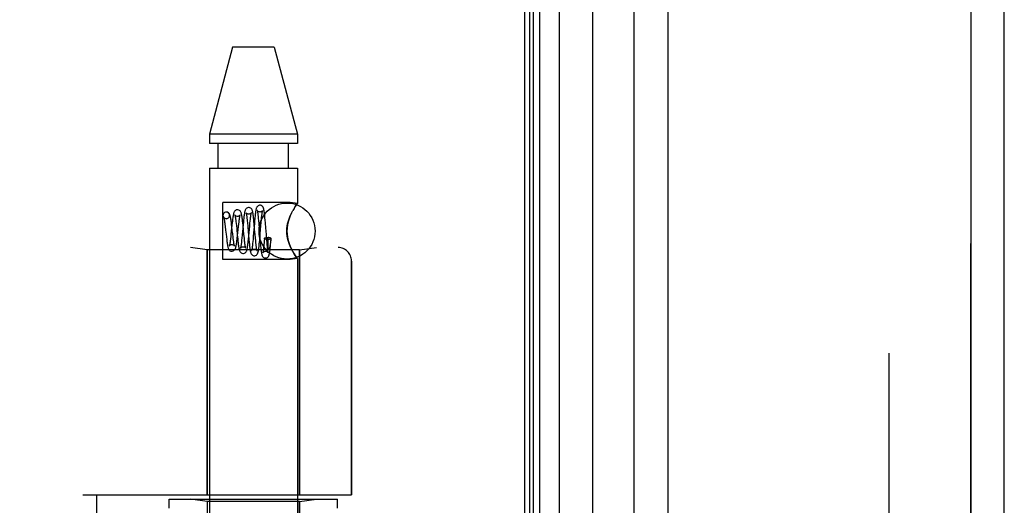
# Model space of a CAD drawing. Header units: inches. Extents: x 0 to 227, y 0 to 147.
# Tile 121 of 256: x 24.09 to 26.28, y 97.52 to 98.6. Entities that reach past the tile are written whole.
import ezdxf

# ---------------------------------------------------------------- set-up
doc = ezdxf.new("R2010")
doc.units = ezdxf.units.IN
doc.header["$LTSCALE"] = 12.466667
doc.header["$MEASUREMENT"] = 0
doc.linetypes.add('HIDDEN', pattern=[0.2, 0.1, -0.1])
doc.layers.get('0').update_dxf_attribs({"linetype": 'CONTINUOUS'})
for name, color, linetype in [('DEFAULT_2', 8, 'HIDDEN'), ('LEFTHAND_DOOR_ASSEMBLY', 7, 'CONTINUOUS'), ('RIGHTHAND_DOOR_ASSEMBLY', 7, 'CONTINUOUS')]:
    doc.layers.add(name, color=color, linetype=linetype)

msp = doc.modelspace()

# ---------------------------------------------------------------- linework, layer by layer
at = {"color": 3, "linetype": 'Continuous'}
msp.add_line((25.211, 101.5134), (25.211, 41.7214), dxfattribs=at)
at = {"layer": 'DEFAULT_2', "color": 8, "linetype": 'HIDDEN'}
msp.add_line((26.0235, 100.3518), (26.0235, 42.8829), dxfattribs=at)
at = {"layer": 'LEFTHAND_DOOR_ASSEMBLY', "color": 7, "linetype": 'Continuous'}
for p, q in [((25.2887, 101.2828), (25.2887, 41.952)), ((25.2229, 41.9701), (25.2229, 101.2647)), ((25.2316, 41.9677), (25.2316, 101.2671)), ((25.2453, 41.961), (25.2453, 101.2738)), ((25.3639, 41.9804), (25.3639, 101.2544))]:
    msp.add_line(p, q, dxfattribs=at)
at = {"layer": 'LEFTHAND_DOOR_ASSEMBLY', "color": 3, "linetype": 'Continuous'}
for p, q in [((25.456, 42.0024), (25.456, 101.2324)), ((26.281, 42.0024), (26.281, 101.2324))]:
    msp.add_line(p, q, dxfattribs=at)
at = {"layer": 'LEFTHAND_DOOR_ASSEMBLY', "color": 8, "linetype": 'HIDDEN'}
for p, q in [((25.531, 101.2324), (25.531, 42.0024)), ((26.206, 42.0024), (26.206, 101.2324)), ((24.5605, 98.5404), (24.509, 98.3463)), ((24.6535, 98.5404), (24.5605, 98.5404)), ((24.6535, 98.5404), (24.705, 98.3463)), ((24.509, 98.3463), (24.509, 98.3254)), ((24.705, 98.3463), (24.509, 98.3463)), ((24.705, 98.3463), (24.705, 98.3254)), ((24.705, 98.3254), (24.509, 98.3254)), ((24.5285, 98.2704), (24.5285, 98.3254)), ((24.6855, 98.2704), (24.6855, 98.3254)), ((24.509, 98.2704), (24.509, 95.4224)), ((24.509, 98.2704), (24.705, 98.2704)), ((24.705, 98.2704), (24.705, 98.1918)), ((24.539, 98.0669), (24.539, 98.1939)), ((24.689, 98.1939), (24.539, 98.1939)), ((24.705, 98.1918), (24.689, 98.1939)), ((24.7037, 98.1901), (24.7047, 98.1914)), ((24.5465, 98.1729), (24.5451, 98.1727)), ((24.5466, 98.1729), (24.5451, 98.1727)), ((24.6175, 98.1624), (24.6179, 98.1585)), ((24.6332, 98.1546), (24.6327, 98.16)), ((24.6919, 98.1706), (24.689, 98.1643)), ((24.5435, 98.1455), (24.5441, 98.1405)), ((24.5441, 98.1405), (24.5451, 98.1321)), ((24.5465, 98.1579), (24.5479, 98.1581)), ((24.5479, 98.158), (24.5466, 98.1579)), ((24.5591, 98.1436), (24.557, 98.1234)), ((24.5591, 98.1401), (24.5585, 98.1454)), ((24.568, 98.1518), (24.5685, 98.1476)), ((24.5685, 98.1476), (24.569, 98.143)), ((24.569, 98.143), (24.5698, 98.1354)), ((24.5717, 98.1205), (24.5738, 98.1409)), ((24.5738, 98.1409), (24.5744, 98.1461)), ((24.5841, 98.1445), (24.582, 98.1221)), ((24.584, 98.1428), (24.5834, 98.1487)), ((24.586, 98.1224), (24.584, 98.1428)), ((24.5846, 98.1502), (24.5841, 98.1445)), ((24.5928, 98.1569), (24.5932, 98.1529)), ((24.5932, 98.1529), (24.5936, 98.1485)), ((24.5936, 98.1485), (24.5943, 98.1413)), ((24.5966, 98.1187), (24.5988, 98.1424)), ((24.5988, 98.1424), (24.5993, 98.1477)), ((24.5993, 98.1477), (24.5998, 98.1526)), ((24.6091, 98.1472), (24.6068, 98.1189)), ((24.6083, 98.1515), (24.6078, 98.1567)), ((24.6088, 98.146), (24.6083, 98.1515)), ((24.6098, 98.1345), (24.6088, 98.146)), ((24.6096, 98.1528), (24.6091, 98.1472)), ((24.6179, 98.1585), (24.6183, 98.1541)), ((24.6183, 98.1541), (24.6189, 98.147)), ((24.6189, 98.147), (24.6198, 98.1364)), ((24.6215, 98.1159), (24.6237, 98.1423)), ((24.6237, 98.1423), (24.6244, 98.1502)), ((24.6244, 98.1502), (24.6248, 98.155)), ((24.6337, 98.1488), (24.6332, 98.1546)), ((24.6347, 98.1367), (24.6337, 98.1488)), ((24.5451, 98.1321), (24.5461, 98.1232)), ((24.5461, 98.1232), (24.5467, 98.1173)), ((24.5467, 98.1173), (24.5474, 98.1118)), ((24.557, 98.1234), (24.5565, 98.1182)), ((24.5622, 98.1127), (24.5617, 98.117)), ((24.5698, 98.1354), (24.5711, 98.1214)), ((24.5711, 98.1214), (24.572, 98.113)), ((24.582, 98.1221), (24.5813, 98.1145)), ((24.5868, 98.1146), (24.586, 98.1224)), ((24.596, 98.1223), (24.597, 98.111)), ((24.596, 98.1127), (24.5966, 98.1187)), ((24.6068, 98.1189), (24.6062, 98.1115)), ((24.6198, 98.1364), (24.6214, 98.1159)), ((24.6367, 98.111), (24.6359, 98.1218)), ((24.639, 98.1162), (24.6397, 98.1162)), ((24.6397, 98.1136), (24.6397, 98.1162)), ((24.572, 98.113), (24.5725, 98.1077)), ((24.5873, 98.1098), (24.5868, 98.1146)), ((24.597, 98.111), (24.5975, 98.1055)), ((24.5975, 98.1055), (24.598, 98.1004)), ((24.6062, 98.1115), (24.6057, 98.1069)), ((24.6122, 98.1083), (24.6115, 98.1154)), ((24.6126, 98.1041), (24.6122, 98.1083)), ((24.613, 98.1002), (24.6126, 98.1041)), ((24.621, 98.1102), (24.6215, 98.1159)), ((24.6214, 98.1159), (24.6221, 98.1072)), ((24.6221, 98.1072), (24.6226, 98.1017)), ((24.6226, 98.1017), (24.6231, 98.0965)), ((24.6307, 98.1042), (24.6303, 98.1001)), ((24.6311, 98.1085), (24.6307, 98.1042)), ((24.6315, 98.1139), (24.6311, 98.1085)), ((24.6374, 98.1039), (24.6367, 98.111)), ((24.6378, 98.0996), (24.6374, 98.1039)), ((24.6381, 98.0957), (24.6378, 98.0996)), ((24.6397, 98.1102), (24.6397, 98.1136)), ((24.6397, 98.1073), (24.6397, 98.1102)), ((24.6397, 98.1048), (24.6397, 98.1073)), ((24.6397, 98.1033), (24.6397, 98.1048)), ((24.6397, 98.102), (24.6397, 98.1033)), ((24.6398, 98.1008), (24.6397, 98.102)), ((24.6398, 98.0998), (24.6398, 98.1008)), ((24.6398, 98.0988), (24.6398, 98.0998)), ((24.6399, 98.098), (24.6398, 98.0988)), ((24.6399, 98.0973), (24.6399, 98.098)), ((24.6399, 98.0966), (24.6399, 98.0973)), ((24.64, 98.096), (24.6399, 98.0966)), ((24.64, 98.0955), (24.64, 98.096)), ((24.6451, 98.1053), (24.6449, 98.1036)), ((24.6453, 98.1073), (24.6451, 98.1053)), ((24.6456, 98.1094), (24.6453, 98.1073)), ((24.6453, 98.1006), (24.6458, 98.1057)), ((24.6458, 98.1119), (24.6456, 98.1094)), ((24.6461, 98.1146), (24.6458, 98.1119)), ((24.6458, 98.1057), (24.6464, 98.1138)), ((24.689, 98.0964), (24.6919, 98.0901)), ((22.732, 98.0936), (24.7957, 98.0936)), ((24.504, 98.0884), (24.4665, 98.0936)), ((24.504, 98.0884), (24.504, 97.5424)), ((24.71, 98.0884), (24.504, 98.0884)), ((24.71, 98.0884), (24.7475, 98.0936)), ((24.71, 98.0884), (24.71, 97.5424)), ((24.689, 98.0669), (24.539, 98.0669)), ((24.705, 98.0689), (24.689, 98.0669)), ((24.705, 98.0689), (24.7047, 98.0694)), ((24.705, 98.0689), (24.705, 95.4224)), ((24.8257, 98.0636), (24.8257, 97.5424)), ((24.227, 97.5424), (24.8257, 97.5424)), ((24.257, 95.9424), (24.257, 97.5424)), ((24.4195, 97.5124), (24.4195, 97.5324)), ((24.4195, 97.5324), (24.7945, 97.5324)), ((24.504, 97.5271), (24.4665, 97.5324)), ((24.504, 95.9577), (24.504, 97.5271)), ((24.71, 97.5271), (24.504, 97.5271)), ((24.71, 97.5271), (24.7475, 97.5324)), ((24.71, 96.8254), (24.71, 97.5271)), ((24.7945, 97.5124), (24.7945, 97.5324))]:
    msp.add_line(p, q, dxfattribs=at)
for points in [[(24.5965, 98.1829), (24.5958, 98.1829), (24.594, 98.1825), (24.5923, 98.1816), (24.591, 98.1805), (24.59, 98.1794), (24.5893, 98.1783), (24.5888, 98.1772), (24.5884, 98.1762), (24.5881, 98.175), (24.5878, 98.1738), (24.5875, 98.1724), (24.5872, 98.1709), (24.5869, 98.1692), (24.5866, 98.1673), (24.5863, 98.1653), (24.586, 98.1631), (24.5857, 98.1607), (24.5854, 98.1582), (24.5852, 98.1556), (24.5846, 98.1502)], [(24.6078, 98.1567), (24.6075, 98.1591), (24.6073, 98.1614), (24.607, 98.1635), (24.6067, 98.1656), (24.6065, 98.1675), (24.6062, 98.1692), (24.6059, 98.1708), (24.6057, 98.1722), (24.6054, 98.1735), (24.6051, 98.1747), (24.6048, 98.1758), (24.6045, 98.1768), (24.604, 98.1779), (24.6034, 98.179), (24.6025, 98.1802), (24.6012, 98.1814), (24.5994, 98.1823), (24.5975, 98.1828), (24.5965, 98.1829)], [(24.6215, 98.1879), (24.6208, 98.1879), (24.619, 98.1874), (24.6173, 98.1866), (24.616, 98.1855), (24.615, 98.1844), (24.6143, 98.1834), (24.6139, 98.1824), (24.6135, 98.1814), (24.6132, 98.1804), (24.6129, 98.1793), (24.6127, 98.1781), (24.6124, 98.1768), (24.6122, 98.1754), (24.6119, 98.1738), (24.6117, 98.172), (24.6114, 98.1701), (24.6112, 98.168), (24.6109, 98.1657), (24.6107, 98.1634), (24.6104, 98.1609), (24.6101, 98.1583), (24.6096, 98.1528)], [(24.6327, 98.16), (24.6325, 98.1626), (24.6322, 98.165), (24.632, 98.1673), (24.6317, 98.1694), (24.6315, 98.1714), (24.6312, 98.1731), (24.631, 98.1748), (24.6308, 98.1762), (24.6305, 98.1776), (24.6303, 98.1788), (24.63, 98.1799), (24.6297, 98.1809), (24.6294, 98.1819), (24.629, 98.1829), (24.6284, 98.184), (24.6275, 98.1851), (24.6262, 98.1863), (24.6245, 98.1873), (24.6225, 98.1878), (24.6215, 98.1879)], [(24.705, 98.1918), (24.7047, 98.1914), (24.7037, 98.1901), (24.7022, 98.188), (24.7001, 98.1849), (24.6976, 98.181), (24.6947, 98.1762)], [(24.6976, 98.181), (24.7001, 98.1849), (24.7022, 98.188)], [(24.5451, 98.1727), (24.5445, 98.1726), (24.5427, 98.1719), (24.5412, 98.1707), (24.54, 98.1691), (24.5393, 98.1673), (24.539, 98.1654), (24.5393, 98.1635), (24.54, 98.1616), (24.5412, 98.1601), (24.5427, 98.1589), (24.5445, 98.1582), (24.5465, 98.1579)], [(24.5409, 98.161), (24.5409, 98.161), (24.5408, 98.1612), (24.5409, 98.161), (24.541, 98.1606), (24.5412, 98.16), (24.5414, 98.1591), (24.5416, 98.158), (24.5419, 98.1568), (24.5421, 98.1553), (24.5424, 98.1537), (24.5427, 98.1519), (24.5429, 98.15), (24.5432, 98.1478), (24.5435, 98.1455)], [(24.5466, 98.1579), (24.5457, 98.158), (24.544, 98.1584), (24.5427, 98.1592), (24.5417, 98.16), (24.5412, 98.1606), (24.5409, 98.161)], [(24.5585, 98.1454), (24.5582, 98.1479), (24.5579, 98.1503), (24.5576, 98.1527), (24.5572, 98.1549), (24.5569, 98.157), (24.5566, 98.159), (24.5562, 98.1608), (24.5559, 98.1624), (24.5555, 98.1639), (24.5551, 98.1653), (24.5547, 98.1665), (24.5542, 98.1677), (24.5535, 98.169), (24.5525, 98.1702), (24.5512, 98.1714), (24.5494, 98.1723), (24.5475, 98.1728), (24.5465, 98.1729)], [(24.5479, 98.1581), (24.5485, 98.1582), (24.5502, 98.1589), (24.5518, 98.1601), (24.553, 98.1616), (24.5537, 98.1635), (24.5539, 98.1654), (24.5537, 98.1673), (24.553, 98.1691), (24.5518, 98.1707), (24.5502, 98.1719), (24.5485, 98.1726), (24.5465, 98.1729)], [(24.5715, 98.1779), (24.5708, 98.1779), (24.5689, 98.1774), (24.5672, 98.1766), (24.5658, 98.1754), (24.5649, 98.1743), (24.5642, 98.1731), (24.5637, 98.172), (24.5633, 98.1709), (24.5629, 98.1698), (24.5626, 98.1685), (24.5623, 98.1671), (24.562, 98.1655), (24.5617, 98.1637), (24.5613, 98.1617), (24.561, 98.1596), (24.5607, 98.1573), (24.5604, 98.1548), (24.5601, 98.1521), (24.5598, 98.1493), (24.5591, 98.1436)], [(24.5657, 98.1661), (24.5657, 98.1662), (24.5657, 98.1663), (24.5657, 98.1662), (24.5658, 98.1658), (24.566, 98.1653), (24.5661, 98.1646), (24.5663, 98.1638), (24.5665, 98.1627), (24.5667, 98.1616), (24.5669, 98.1603), (24.5671, 98.1588), (24.5674, 98.1573), (24.5676, 98.1556), (24.5678, 98.1537), (24.568, 98.1518)], [(24.5716, 98.1629), (24.5706, 98.163), (24.5689, 98.1635), (24.5675, 98.1643), (24.5665, 98.1652), (24.5659, 98.1658), (24.5657, 98.1661)], [(24.5834, 98.1487), (24.583, 98.1516), (24.5827, 98.1543), (24.5824, 98.157), (24.5821, 98.1595), (24.5817, 98.1618), (24.5814, 98.1639), (24.5811, 98.1658), (24.5807, 98.1675), (24.5804, 98.169), (24.58, 98.1704), (24.5796, 98.1716), (24.5791, 98.1728), (24.5784, 98.174), (24.5775, 98.1752), (24.5762, 98.1764), (24.5745, 98.1773), (24.5725, 98.1778), (24.5715, 98.1779)], [(24.5773, 98.1657), (24.5773, 98.166), (24.5774, 98.1662), (24.5774, 98.1662), (24.5773, 98.166), (24.577, 98.1655), (24.5764, 98.1648), (24.5754, 98.1641), (24.5741, 98.1634), (24.5727, 98.163), (24.5716, 98.1629)], [(24.5744, 98.1461), (24.5749, 98.1508), (24.5752, 98.153), (24.5754, 98.155), (24.5757, 98.1569), (24.5759, 98.1586), (24.5762, 98.1602), (24.5764, 98.1616), (24.5766, 98.1628), (24.5768, 98.1639), (24.577, 98.1648), (24.5772, 98.1655), (24.5773, 98.1657)], [(24.5905, 98.1714), (24.5906, 98.1714), (24.5906, 98.1711), (24.5908, 98.1707), (24.5909, 98.1701), (24.591, 98.1694), (24.5912, 98.1685), (24.5914, 98.1675), (24.5916, 98.1663), (24.5918, 98.1651), (24.592, 98.1637), (24.5922, 98.1622), (24.5924, 98.1605), (24.5926, 98.1588), (24.5928, 98.1569)], [(24.5966, 98.1679), (24.5956, 98.168), (24.5939, 98.1685), (24.5924, 98.1693), (24.5914, 98.1702), (24.5909, 98.1708), (24.5906, 98.1713), (24.5905, 98.1714), (24.5905, 98.1714)], [(24.6024, 98.1708), (24.6024, 98.171), (24.6025, 98.1713), (24.6026, 98.1714), (24.6025, 98.1713), (24.6022, 98.1708), (24.6017, 98.1702), (24.6008, 98.1693), (24.5994, 98.1685), (24.5978, 98.168), (24.5966, 98.1679)], [(24.5998, 98.1526), (24.6003, 98.157), (24.6005, 98.159), (24.6007, 98.1608), (24.601, 98.1626), (24.6012, 98.1642), (24.6014, 98.1656), (24.6016, 98.1669), (24.6018, 98.1681), (24.602, 98.1691), (24.6022, 98.1699), (24.6023, 98.1706), (24.6024, 98.1708)], [(24.6215, 98.1729), (24.6205, 98.173), (24.6188, 98.1735), (24.6173, 98.1743), (24.6163, 98.1753), (24.6158, 98.176), (24.6155, 98.1764), (24.6154, 98.1766), (24.6154, 98.1765)], [(24.6154, 98.1765), (24.6155, 98.1765), (24.6155, 98.1763), (24.6156, 98.1758), (24.6158, 98.1753), (24.6159, 98.1746), (24.6161, 98.1737), (24.6162, 98.1727), (24.6164, 98.1716), (24.6166, 98.1704), (24.6168, 98.169), (24.617, 98.1675), (24.6171, 98.1659), (24.6173, 98.1642), (24.6175, 98.1624)], [(24.6276, 98.1763), (24.6276, 98.1764), (24.6276, 98.1765), (24.6276, 98.1764), (24.6274, 98.1761), (24.627, 98.1755), (24.6264, 98.1748), (24.6254, 98.1741), (24.6241, 98.1734), (24.6226, 98.173), (24.6216, 98.1729)], [(24.6248, 98.155), (24.6252, 98.1594), (24.6254, 98.1615), (24.6256, 98.1634), (24.6258, 98.1652), (24.626, 98.1669), (24.6262, 98.1684), (24.6264, 98.1699), (24.6266, 98.1712), (24.6268, 98.1724), (24.627, 98.1734), (24.6271, 98.1743), (24.6273, 98.1751), (24.6274, 98.1757), (24.6275, 98.1762), (24.6276, 98.1763)], [(24.689, 98.1643), (24.6865, 98.1577), (24.6844, 98.151), (24.6829, 98.1441), (24.6819, 98.1372), (24.6816, 98.1303), (24.682, 98.1234), (24.6829, 98.1165), (24.6844, 98.1097), (24.6865, 98.103), (24.689, 98.0964)], [(24.689, 98.0964), (24.6873, 98.1007), (24.6858, 98.1051), (24.6844, 98.1097), (24.6833, 98.1145), (24.6824, 98.1196), (24.6818, 98.125), (24.6816, 98.1304), (24.6818, 98.1358), (24.6824, 98.1411), (24.6833, 98.1462), (24.6844, 98.151), (24.6858, 98.1556), (24.6873, 98.1601), (24.689, 98.1643)], [(24.689, 98.1643), (24.6919, 98.1706), (24.6947, 98.1762)], [(24.5606, 98.1268), (24.56, 98.1321), (24.5591, 98.1401)], [(24.5943, 98.1413), (24.5955, 98.1279), (24.596, 98.1223)], [(24.5565, 98.1182), (24.5559, 98.1134), (24.5557, 98.1112), (24.5554, 98.1091), (24.5551, 98.1072), (24.5549, 98.1054), (24.5546, 98.1037), (24.5544, 98.1022), (24.5542, 98.1009), (24.5539, 98.0997), (24.5537, 98.0988), (24.5535, 98.098), (24.5535, 98.0978)], [(24.559, 98.0854), (24.56, 98.0855), (24.562, 98.086), (24.5637, 98.0869), (24.5651, 98.0882), (24.566, 98.0894), (24.5667, 98.0905), (24.5671, 98.0917), (24.5675, 98.0928), (24.5679, 98.0941), (24.5682, 98.0954), (24.5685, 98.0969), (24.5688, 98.0986), (24.5692, 98.1005), (24.5695, 98.1025), (24.5698, 98.1047), (24.5701, 98.107), (24.5704, 98.1095), (24.5707, 98.1121), (24.571, 98.1148), (24.5717, 98.1205)], [(24.5617, 98.117), (24.5609, 98.1242), (24.5606, 98.1268)], [(24.6115, 98.1154), (24.6103, 98.1287), (24.6098, 98.1345)], [(24.6315, 98.1139), (24.6318, 98.1145), (24.6325, 98.115), (24.6337, 98.1155), (24.6352, 98.1159), (24.637, 98.1161), (24.639, 98.1162)], [(24.6359, 98.1218), (24.6352, 98.1306), (24.6347, 98.1367)], [(24.6461, 98.1146), (24.6444, 98.115), (24.6428, 98.1153), (24.6412, 98.1157), (24.6397, 98.1162)], [(24.5474, 98.1118), (24.5477, 98.1093), (24.548, 98.1069), (24.5483, 98.1046), (24.5486, 98.1025), (24.5489, 98.1005), (24.5492, 98.0988), (24.5495, 98.0972), (24.5498, 98.0957), (24.5501, 98.0944), (24.5505, 98.0932), (24.5508, 98.0921), (24.5512, 98.0911), (24.5517, 98.09), (24.5524, 98.0889), (24.5534, 98.0878), (24.5548, 98.0867), (24.5565, 98.0859), (24.5583, 98.0854), (24.5591, 98.0854)], [(24.5535, 98.0978), (24.5534, 98.0974), (24.5533, 98.0971), (24.5532, 98.0971), (24.5534, 98.0973), (24.5538, 98.0979), (24.5545, 98.0986), (24.5556, 98.0994), (24.557, 98.1001), (24.5585, 98.1004), (24.5591, 98.1004)], [(24.5591, 98.1004), (24.5597, 98.1004), (24.5612, 98.1), (24.5625, 98.0994), (24.5636, 98.0987), (24.5643, 98.098), (24.5647, 98.0975), (24.5648, 98.0972), (24.5649, 98.0971)], [(24.5649, 98.0971), (24.5648, 98.0973), (24.5647, 98.0977), (24.5645, 98.0983), (24.5643, 98.099), (24.5641, 98.1), (24.5639, 98.1011), (24.5637, 98.1023), (24.5635, 98.1037), (24.5632, 98.1053), (24.563, 98.1069), (24.5627, 98.1087), (24.5625, 98.1106), (24.5622, 98.1127)], [(24.5725, 98.1077), (24.5728, 98.1052), (24.5731, 98.1028), (24.5734, 98.1005), (24.5737, 98.0983), (24.574, 98.0963), (24.5743, 98.0945), (24.5745, 98.0928), (24.5748, 98.0913), (24.5751, 98.0899), (24.5754, 98.0887), (24.5758, 98.0875), (24.5761, 98.0864), (24.5766, 98.0853), (24.5773, 98.0841), (24.5782, 98.083), (24.5796, 98.0818), (24.5813, 98.0809), (24.5832, 98.0804), (24.584, 98.0804)], [(24.5783, 98.0924), (24.5782, 98.0921), (24.5781, 98.0919), (24.5781, 98.0919), (24.5783, 98.0922), (24.5787, 98.0928), (24.5794, 98.0936), (24.5805, 98.0944), (24.5819, 98.095), (24.5835, 98.0954), (24.5841, 98.0954)], [(24.5813, 98.1145), (24.5808, 98.1099), (24.5806, 98.1077), (24.5803, 98.1057), (24.5801, 98.1038), (24.5799, 98.102), (24.5797, 98.1003), (24.5794, 98.0988), (24.5792, 98.0973), (24.579, 98.0961), (24.5788, 98.0949), (24.5786, 98.094), (24.5785, 98.0932), (24.5783, 98.0926), (24.5783, 98.0924)], [(24.584, 98.0804), (24.585, 98.0805), (24.587, 98.081), (24.5887, 98.0819), (24.59, 98.0831), (24.5909, 98.0843), (24.5916, 98.0855), (24.592, 98.0866), (24.5924, 98.0877), (24.5927, 98.0889), (24.593, 98.0902), (24.5933, 98.0917), (24.5936, 98.0933), (24.5939, 98.0951), (24.5942, 98.0971), (24.5945, 98.0993), (24.5948, 98.1017), (24.5951, 98.1042), (24.5954, 98.1069), (24.596, 98.1127)], [(24.5841, 98.0954), (24.5851, 98.0953), (24.5865, 98.0949), (24.5878, 98.0943), (24.5887, 98.0936), (24.5894, 98.0929), (24.5898, 98.0923), (24.59, 98.092), (24.59, 98.092)], [(24.59, 98.092), (24.59, 98.092), (24.5899, 98.0921), (24.5898, 98.0925), (24.5897, 98.0931), (24.5895, 98.0938), (24.5893, 98.0947), (24.5891, 98.0958), (24.5889, 98.0971), (24.5887, 98.0984), (24.5885, 98.1), (24.5882, 98.1017), (24.588, 98.1035), (24.5878, 98.1055), (24.5875, 98.1076), (24.5873, 98.1098)], [(24.598, 98.1004), (24.5983, 98.0979), (24.5985, 98.0956), (24.5988, 98.0935), (24.5991, 98.0915), (24.5993, 98.0897), (24.5996, 98.0881), (24.5999, 98.0866), (24.6001, 98.0853), (24.6004, 98.0841), (24.6007, 98.083), (24.601, 98.082), (24.6013, 98.081), (24.6018, 98.08), (24.6025, 98.0789), (24.6034, 98.0778), (24.6048, 98.0767), (24.6065, 98.0758), (24.6083, 98.0754), (24.609, 98.0754)], [(24.6057, 98.1069), (24.6053, 98.1027), (24.6051, 98.1008), (24.6049, 98.099), (24.6047, 98.0972), (24.6045, 98.0956), (24.6043, 98.0941), (24.6041, 98.0928), (24.6039, 98.0915), (24.6038, 98.0904), (24.6036, 98.0894), (24.6034, 98.0885), (24.6033, 98.0878), (24.6031, 98.0873), (24.6031, 98.0872)], [(24.609, 98.0754), (24.61, 98.0755), (24.6119, 98.076), (24.6137, 98.0769), (24.615, 98.0781), (24.6159, 98.0793), (24.6165, 98.0804), (24.6169, 98.0814), (24.6172, 98.0824), (24.6175, 98.0834), (24.6178, 98.0845), (24.618, 98.0857), (24.6183, 98.087), (24.6185, 98.0884), (24.6188, 98.09), (24.619, 98.0917), (24.6193, 98.0936), (24.6195, 98.0956), (24.6198, 98.0977), (24.62, 98.1), (24.6202, 98.1024), (24.6205, 98.1049), (24.621, 98.1102)], [(24.6151, 98.0868), (24.6151, 98.0868), (24.6151, 98.0869), (24.615, 98.0873), (24.6148, 98.0878), (24.6147, 98.0884), (24.6145, 98.0892), (24.6144, 98.0902), (24.6142, 98.0912), (24.614, 98.0924), (24.6138, 98.0938), (24.6136, 98.0952), (24.6134, 98.0968), (24.6132, 98.0984), (24.613, 98.1002)], [(24.6231, 98.0965), (24.6233, 98.094), (24.6236, 98.0917), (24.6238, 98.0896), (24.6241, 98.0876), (24.6243, 98.0858), (24.6245, 98.0842), (24.6248, 98.0827), (24.625, 98.0813), (24.6252, 98.0801), (24.6255, 98.079), (24.6257, 98.078), (24.626, 98.077), (24.6263, 98.076), (24.6268, 98.0751), (24.6274, 98.074), (24.6283, 98.0729), (24.6297, 98.0718), (24.6313, 98.0709), (24.6332, 98.0704), (24.634, 98.0704)], [(24.6303, 98.1001), (24.63, 98.0963), (24.6298, 98.0946), (24.6296, 98.0929), (24.6294, 98.0914), (24.6293, 98.0899), (24.6291, 98.0886), (24.6289, 98.0873), (24.6288, 98.0862), (24.6286, 98.0852), (24.6285, 98.0843), (24.6283, 98.0835), (24.6282, 98.0829), (24.6281, 98.0823), (24.628, 98.082), (24.6279, 98.0818)], [(24.639, 98.1115), (24.637, 98.1116), (24.6352, 98.1119), (24.6337, 98.1122), (24.6325, 98.1127), (24.6318, 98.1133), (24.6315, 98.1139), (24.6315, 98.1139)], [(24.634, 98.0704), (24.6349, 98.0704), (24.6367, 98.0709), (24.6384, 98.0718), (24.6397, 98.0728), (24.6406, 98.0739), (24.6413, 98.075), (24.6417, 98.0759), (24.642, 98.0768), (24.6423, 98.0777), (24.6425, 98.0787), (24.6428, 98.0797), (24.643, 98.0808), (24.6432, 98.082), (24.6434, 98.0833), (24.6436, 98.0847), (24.6438, 98.0863), (24.644, 98.088), (24.6443, 98.0898), (24.6445, 98.0917), (24.6447, 98.0937), (24.6449, 98.0959), (24.6453, 98.1006)], [(24.6402, 98.0817), (24.6402, 98.0817), (24.6402, 98.0818), (24.6401, 98.0821), (24.64, 98.0825), (24.6398, 98.0831), (24.6397, 98.0838), (24.6395, 98.0847), (24.6394, 98.0856), (24.6392, 98.0867), (24.639, 98.088), (24.6389, 98.0893), (24.6387, 98.0907), (24.6385, 98.0923), (24.6383, 98.0939), (24.6381, 98.0957)], [(24.6464, 98.1138), (24.6464, 98.1135), (24.6459, 98.113), (24.6451, 98.1125), (24.6439, 98.1121), (24.6424, 98.1118), (24.6408, 98.1116), (24.639, 98.1115)], [(24.6449, 98.1036), (24.6446, 98.1021), (24.6445, 98.1014), (24.6444, 98.1007), (24.6444, 98.1001), (24.6443, 98.0995), (24.6442, 98.0989), (24.6441, 98.0984), (24.644, 98.0979), (24.6439, 98.0974), (24.6438, 98.097), (24.6438, 98.0966), (24.6437, 98.0962), (24.6436, 98.0958), (24.6435, 98.0955), (24.6435, 98.0952), (24.6434, 98.0948), (24.6433, 98.0946), (24.6433, 98.0943), (24.6432, 98.094), (24.6431, 98.0938), (24.6431, 98.0935), (24.643, 98.0933), (24.6429, 98.0931), (24.6429, 98.0929), (24.6428, 98.0927), (24.6428, 98.0925), (24.6427, 98.0923), (24.6426, 98.0921), (24.6426, 98.0919), (24.6425, 98.0917), (24.6424, 98.0916), (24.6424, 98.0914), (24.6423, 98.0913), (24.6422, 98.0911), (24.6422, 98.091), (24.6421, 98.0909), (24.642, 98.0908), (24.6419, 98.0907), (24.6419, 98.0906), (24.6418, 98.0905), (24.6417, 98.0904), (24.6416, 98.0904), (24.6415, 98.0903), (24.6414, 98.0903), (24.6413, 98.0904), (24.6411, 98.0905), (24.641, 98.0906), (24.6409, 98.0908), (24.6408, 98.091), (24.6407, 98.0911), (24.6407, 98.0913), (24.6406, 98.0915), (24.6406, 98.0916), (24.6405, 98.0918), (24.6405, 98.0919), (24.6405, 98.092), (24.6404, 98.0922), (24.6404, 98.0923), (24.6404, 98.0924), (24.6404, 98.0926), (24.6403, 98.0927), (24.6403, 98.0928), (24.6403, 98.0929), (24.6403, 98.0931), (24.6402, 98.0932), (24.6402, 98.0933), (24.6402, 98.0935), (24.6402, 98.0936), (24.6402, 98.0938), (24.6402, 98.0939), (24.6401, 98.0941), (24.6401, 98.0943), (24.6401, 98.0945), (24.6401, 98.0946), (24.6401, 98.0948), (24.64, 98.0951), (24.64, 98.0953), (24.64, 98.0955)], [(24.6461, 98.1146), (24.6464, 98.114), (24.6464, 98.1138)], [(24.7037, 98.0707), (24.7022, 98.0728), (24.7001, 98.0759), (24.6976, 98.0798), (24.6947, 98.0846), (24.6919, 98.0901), (24.689, 98.0964)], [(24.6031, 98.0872), (24.603, 98.087), (24.603, 98.0868), (24.603, 98.0868), (24.6032, 98.0871), (24.6036, 98.0877), (24.6043, 98.0885), (24.6054, 98.0893), (24.6068, 98.09), (24.6084, 98.0903), (24.6091, 98.0904)], [(24.6091, 98.0904), (24.6101, 98.0903), (24.6116, 98.0899), (24.6129, 98.0892), (24.6138, 98.0885), (24.6145, 98.0878), (24.6149, 98.0872), (24.6151, 98.0869), (24.6151, 98.0868)], [(24.6279, 98.0818), (24.6279, 98.0817), (24.6279, 98.0817), (24.6279, 98.0818), (24.6281, 98.0821), (24.6285, 98.0828), (24.6293, 98.0835), (24.6304, 98.0843), (24.6318, 98.085), (24.6334, 98.0853), (24.634, 98.0854)], [(24.6341, 98.0854), (24.6352, 98.0853), (24.6367, 98.0849), (24.638, 98.0842), (24.639, 98.0834), (24.6396, 98.0827), (24.64, 98.0821), (24.6402, 98.0818), (24.6402, 98.0817)], [(24.6947, 98.0846), (24.6976, 98.0798), (24.7001, 98.0759), (24.7022, 98.0728), (24.7037, 98.0707), (24.7047, 98.0694)]]:
    msp.add_lwpolyline(points, dxfattribs=at)
msp.add_circle((24.682, 98.1304), 0.0625, dxfattribs=at)
for centre, radius, start, end in [((24.732, 100.0175), 2.7751, 223.8884, 270), ((24.7957, 98.0636), 0.03, 0, 90)]:
    msp.add_arc(centre, radius, start, end, dxfattribs=at)
at = {"layer": 'RIGHTHAND_DOOR_ASSEMBLY', "color": 8, "linetype": 'HIDDEN'}
for p, q in [((25.531, 101.2324), (25.531, 42.0024)), ((26.206, 101.2324), (26.206, 42.0024)), ((22.732, 98.0936), (24.7957, 98.0936)), ((24.504, 98.0884), (24.4665, 98.0936)), ((24.504, 97.5424), (24.504, 98.0884)), ((24.71, 98.0884), (24.504, 98.0884)), ((24.71, 98.0884), (24.7475, 98.0936)), ((24.71, 97.5424), (24.71, 98.0884)), ((24.8257, 97.5424), (24.8257, 98.0636)), ((24.227, 97.5424), (24.8257, 97.5424)), ((24.257, 97.5424), (24.257, 95.9424)), ((24.4195, 97.5124), (24.4195, 97.5324)), ((24.4195, 97.5324), (24.7945, 97.5324)), ((24.504, 97.5271), (24.4665, 97.5324)), ((24.504, 97.5271), (24.504, 95.9577)), ((24.71, 97.5271), (24.504, 97.5271)), ((24.71, 97.5271), (24.7475, 97.5324)), ((24.71, 97.5271), (24.71, 96.8254)), ((24.7945, 97.5124), (24.7945, 97.5324))]:
    msp.add_line(p, q, dxfattribs=at)
for centre, radius, start, end in [((24.732, 100.0175), 2.7751, 223.8884, 270), ((24.7957, 98.0636), 0.03, 0, 90)]:
    msp.add_arc(centre, radius, start, end, dxfattribs=at)

doc.saveas('drawing.dxf')
